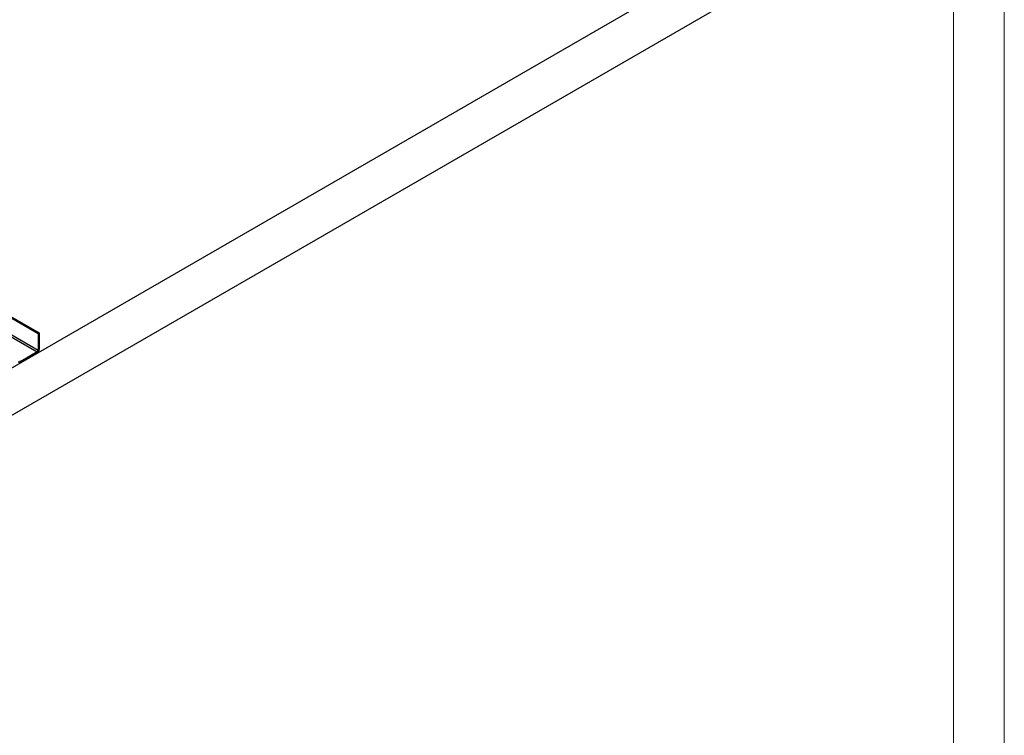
# Model space of a CAD drawing. Header units: millimetres. Extents: x 0 to 841, y 0 to 594.
# Tile 63 of 190: x 744 to 841, y 76 to 146. Entities that reach past the tile are written whole.
import ezdxf

# ---------------------------------------------------------------- set-up
doc = ezdxf.new("R2010")
doc.units = ezdxf.units.MM
doc.layers.add('TRAIT-FORT', color=4, linetype='Continuous', lineweight=25)

msp = doc.modelspace()

# ---------------------------------------------------------------- linework, layer by layer
at = {"color": 7, "linetype": 'Continuous', "lineweight": 18}
for p, q in [((841, 594), (841, 0)), ((836, 589), (836, 5))]:
    msp.add_line(p, q, dxfattribs=at)
at = {"layer": 'TRAIT-FORT', "color": 4, "linetype": 'Continuous', "lineweight": 25}
for p, q in [((681.5, 75.961), (814.84, 152.936)), ((681.5, 71.295), (814.84, 148.27)), ((732.708, 122.908), (746.15, 115.148)), ((732.683, 122.806), (746.049, 115.09)), ((732.287, 121.168), (745.948, 113.282)), ((732.337, 121.373), (746.049, 113.457)), ((746.049, 115.09), (746.15, 115.148)), ((746.049, 115.09), (746.049, 113.457)), ((746.15, 115.148), (746.15, 113.515)), ((745.948, 113.282), (744.332, 112.349)), ((744.231, 112.407), (744.332, 112.349)), ((745.948, 113.165), (744.332, 112.232))]:
    msp.add_line(p, q, dxfattribs=at)
at = {"layer": 'TRAIT-FORT', "color": 4, "linetype": 'Continuous', "lineweight": 25, "flags": 128}
msp.add_lwpolyline([(744.332, 112.232), (744.292, 112.214), (744.254, 112.205), (744.219, 112.207), (744.189, 112.218), (744.164, 112.239), (744.145, 112.269), (744.134, 112.306), (744.13, 112.349)], dxfattribs=at)
at = {"layer": 'TRAIT-FORT', "color": 4, "linetype": 'Continuous', "lineweight": 25}
for centre, radius, start, end in [((745.711, 113.535), 0.439, 302.60548, 357.39452), ((745.83, 113.467), 0.22, 302.60548, 357.39452), ((744.292, 112.397), 0.0624, 170.78596, 309.20329)]:
    msp.add_arc(centre, radius, start, end, dxfattribs=at)

doc.saveas('drawing.dxf')
